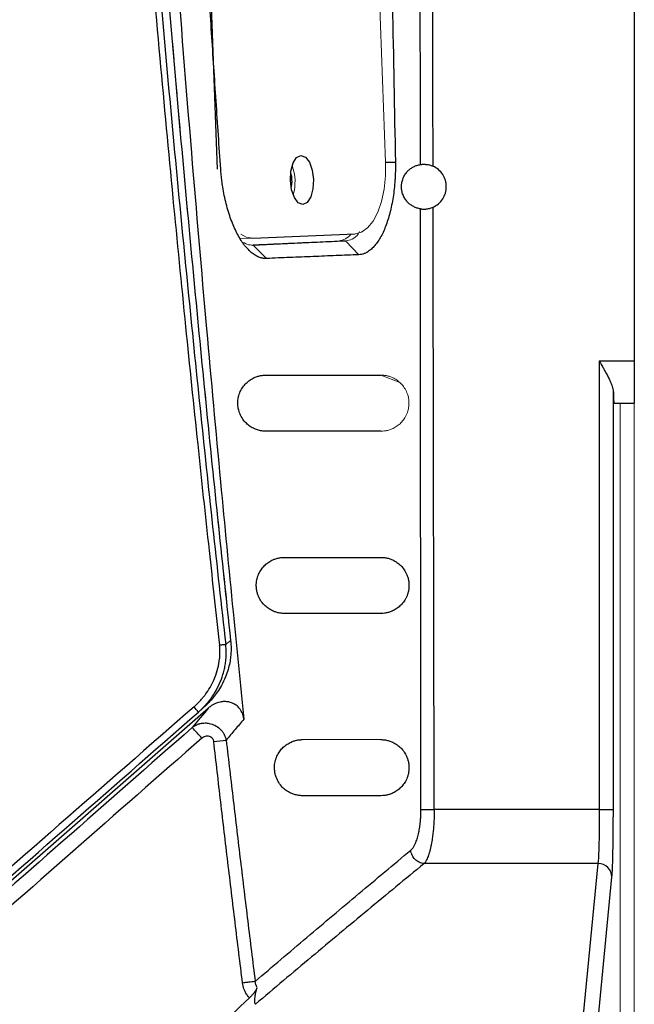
# Model space of a CAD drawing. Header units: millimetres. Extents: x 0 to 1118, y 0 to 864.
# Tile 21 of 76: x 371 to 393, y 543 to 578. Entities that reach past the tile are written whole.
import ezdxf

# ---------------------------------------------------------------- set-up
doc = ezdxf.new("R2010")
doc.units = ezdxf.units.MM

msp = doc.modelspace()

# ---------------------------------------------------------------- linework, layer by layer
at = {"color": 144, "linetype": 'Continuous', "lineweight": 0}
for p, q in [((384.054, 573.349), (382.953, 603.329)), ((378.892, 570.623), (379.227, 570.638)), ((378.893, 570.621), (379.302, 570.635)), ((382.63, 570.537), (382.315, 570.526)), ((384.568, 565.487), (383.889, 565.755)), ((392.431, 542.414), (392.431, 564.755)), ((392.931, 564.755), (392.931, 542.125))]:
    msp.add_line(p, q, dxfattribs=at)
at = {"color": 7, "linetype": 'Continuous', "lineweight": 30}
for p, q in [((376.942, 603.06), (378.043, 573.102)), ((392.931, 579.255), (392.931, 566.255)), ((380.702, 572.657), (380.684, 572.469)), ((379.314, 570.635), (382.967, 570.798)), ((379.3, 570.391), (382.315, 570.526)), ((379.8, 569.914), (379.331, 570.386)), ((382.63, 570.537), (383.101, 570.049)), ((392.931, 566.255), (391.682, 566.255)), ((391.682, 566.255), (391.682, 550.264)), ((392.931, 566.255), (392.931, 564.755)), ((392.182, 550.264), (392.182, 565.148)), ((392.208, 564.755), (392.931, 564.755)), ((367.841, 545.236), (377.735, 553.886)), ((377.373, 553.736), (377.559, 553.898)), ((391.682, 550.264), (385.79, 550.264)), ((391.682, 550.264), (392.182, 550.264)), ((391.633, 548.332), (385.429, 548.332)), ((391.633, 548.332), (391.107, 542.945)), ((391.604, 542.435), (392.133, 547.849))]:
    msp.add_line(p, q, dxfattribs=at)
at = {"color": 8, "linetype": 'Continuous', "lineweight": 30}
msp.add_line((384.054, 573.346), (384.404, 573.354), dxfattribs=at)
at = {"color": 7, "linetype": 'Continuous', "lineweight": 30, "flags": 128}
for points in [[(381.099, 571.841), (380.939, 571.901), (380.798, 572.084), (380.698, 572.364), (380.655, 572.697), (380.674, 573.033), (380.753, 573.321), (380.879, 573.516), (381.035, 573.59), (381.195, 573.53), (381.336, 573.347), (381.436, 573.067), (381.479, 572.734), (381.46, 572.398), (381.381, 572.11), (381.255, 571.915), (381.099, 571.841)], [(385.316, 550.263), (385.347, 550.263), (385.388, 550.263), (385.439, 550.263), (385.499, 550.263), (385.565, 550.264), (385.637, 550.264), (385.713, 550.264), (385.79, 550.264)]]:
    msp.add_lwpolyline(points, dxfattribs=at)
at = {"color": 144, "linetype": 'Continuous', "lineweight": 0, "flags": 128}
for points in [[(382.967, 570.798), (383.195, 570.857), (383.411, 571.009), (383.606, 571.249), (383.774, 571.567), (383.906, 571.952), (383.999, 572.389), (384.049, 572.861), (384.054, 573.349)], [(378.883, 570.784), (379.082, 570.673), (379.314, 570.635)]]:
    msp.add_lwpolyline(points, dxfattribs=at)
at = {"color": 144, "linetype": 'Continuous', "lineweight": 0}
msp.add_arc((379.146, 572.649), 1.676, 343.7518, 20.198, dxfattribs=at)
at = {"color": 7, "linetype": 'Continuous', "lineweight": 30}
for centre, radius, start, end in [((375.593, 552.424), 2.211, 36.3865, 42.7168), ((373.156, 549.149), 5.677, 40.1299, 45.2816), ((371.5, 609.051), 56.732, 276.4992, 276.95), ((391.638, 547.837), 0.496, 1.4534, 90.5129)]:
    msp.add_arc(centre, radius, start, end, dxfattribs=at)
for points, knots in [([(378.129, 767.391), (378.047, 766.654), (377.875, 765.12), (377.614, 762.73), (377.34, 760.161), (377.055, 757.414), (376.759, 754.488), (376.455, 751.383), (376.145, 748.099), (375.83, 744.635), (375.185, 737.238), (374.413, 727.229), (373.453, 711.937), (372.872, 699.354), (372.446, 685.975), (372.213, 674.835), (372.124, 661.762), (372.213, 648.682), (372.446, 637.537), (372.872, 624.15), (373.453, 611.567), (374.413, 596.28), (375.231, 585.685), (375.979, 577.194), (376.446, 572.2), (376.899, 567.61), (377.331, 563.422), (377.737, 559.636), (378.003, 557.246), (378.129, 556.118)], [0, 0, 0, 0, 0.010511, 0.021867, 0.034068, 0.047114, 0.061005, 0.075741, 0.091322, 0.107748, 0.125019, 0.196531, 0.249995, 0.342121, 0.374999, 0.439665, 0.5, 0.560225, 0.625002, 0.657956, 0.750006, 0.803471, 0.874982, 0.900571, 0.924259, 0.946046, 0.965932, 0.983917, 1, 1, 1, 1]), ([(378.348, 767.366), (378.266, 766.637), (378.102, 765.177), (377.861, 762.981), (377.625, 760.775), (377.392, 758.56), (377.164, 756.335), (376.94, 754.1), (376.72, 751.856), (376.505, 749.602), (376.294, 747.339), (376.088, 745.066), (375.886, 742.783), (375.69, 740.49), (375.498, 738.188), (375.311, 735.877), (375.129, 733.555), (374.952, 731.224), (374.78, 728.884), (374.613, 726.534), (374.452, 724.174), (374.296, 721.805), (374.145, 719.427), (374, 717.039), (373.645, 710.947), (373.161, 701.214), (372.691, 687.899), (372.414, 674.766), (372.323, 661.755), (372.414, 648.744), (372.691, 635.61), (373.161, 622.295), (373.681, 611.831), (374.129, 604.289), (374.422, 599.737), (374.734, 595.22), (375.066, 590.738), (375.416, 586.291), (375.784, 581.88), (376.17, 577.503), (376.573, 573.163), (376.992, 568.857), (377.428, 564.587), (377.877, 560.353), (378.192, 557.543), (378.348, 556.143)], [0, 0, 0, 0, 0.010393, 0.020829, 0.031308, 0.041831, 0.052398, 0.063007, 0.07366, 0.084357, 0.095097, 0.10588, 0.116706, 0.127576, 0.13849, 0.149446, 0.160446, 0.17149, 0.182576, 0.193706, 0.204879, 0.216096, 0.227356, 0.238659, 0.250005, 0.313829, 0.376771, 0.438829, 0.5, 0.561171, 0.623229, 0.686171, 0.749995, 0.771704, 0.793254, 0.814645, 0.835877, 0.856949, 0.877863, 0.898617, 0.919213, 0.939648, 0.959925, 0.980042, 1, 1, 1, 1]), ([(378.523, 767.22), (378.44, 766.458), (378.276, 764.936), (378.036, 762.651), (377.801, 760.366), (377.571, 758.081), (377.347, 755.794), (377.128, 753.508), (376.915, 751.22), (376.707, 748.933), (376.505, 746.644), (376.308, 744.355), (376.116, 742.066), (375.93, 739.777), (375.749, 737.486), (375.573, 735.196), (375.403, 732.905), (375.239, 730.613), (375.079, 728.322), (374.925, 726.03), (374.777, 723.737), (374.634, 721.444), (374.496, 719.151), (374.364, 716.858), (374.128, 712.603), (373.65, 703.044), (373.153, 689.405), (372.861, 674.525), (372.798, 664.251), (372.814, 657.351), (372.844, 652.948), (372.893, 648.546), (372.963, 644.143), (373.052, 639.741), (373.162, 635.339), (373.291, 630.938), (373.44, 626.538), (373.609, 622.138), (373.797, 617.739), (374.006, 613.341), (374.234, 608.944), (374.482, 604.548), (374.75, 600.153), (375.038, 595.76), (375.345, 591.367), (375.673, 586.977), (376.02, 582.587), (376.387, 578.199), (376.773, 573.813), (377.18, 569.429), (377.607, 565.047), (378.052, 560.667), (378.366, 557.749), (378.523, 556.289)], [0, 0, 0, 0, 0.010869, 0.021738, 0.032608, 0.043477, 0.054346, 0.065216, 0.076086, 0.086955, 0.097825, 0.108695, 0.119565, 0.130435, 0.141304, 0.152174, 0.163044, 0.173914, 0.184784, 0.195654, 0.206523, 0.217393, 0.228263, 0.239133, 0.250002, 0.288749, 0.375002, 0.443723, 0.500001, 0.520834, 0.541668, 0.562501, 0.583335, 0.604168, 0.625001, 0.645834, 0.666668, 0.687501, 0.708334, 0.729167, 0.750001, 0.770834, 0.791668, 0.812501, 0.833335, 0.854169, 0.875002, 0.895836, 0.916669, 0.937503, 0.958335, 0.979168, 1, 1, 1, 1]), ([(375.646, 729.727), (375.595, 728.922), (375.495, 727.335), (375.353, 724.988), (375.22, 722.709), (375.095, 720.498), (374.979, 718.355), (374.871, 716.279), (374.77, 714.271), (374.676, 712.331), (374.589, 710.458), (374.508, 708.654), (374.433, 706.918), (374.363, 705.249), (374.299, 703.649), (374.24, 702.116), (374.185, 700.652), (374.135, 699.256), (374.089, 697.927), (374.047, 696.667), (374.009, 695.475), (373.974, 694.351), (373.942, 693.295), (373.913, 692.308), (373.887, 691.388), (373.864, 690.537), (373.843, 689.753), (373.825, 689.038), (373.808, 688.391), (373.794, 687.813), (373.782, 687.302), (373.771, 686.86), (373.762, 686.486), (373.755, 686.18), (373.75, 685.942), (373.746, 685.772), (373.659, 681.882), (373.53, 674.329), (373.457, 663.172), (373.499, 652.261), (373.638, 642.324), (373.859, 632.657), (374.177, 622.561), (374.677, 610.61), (375.298, 599.113), (375.954, 588.962), (376.529, 581.045), (377.094, 573.95), (377.634, 567.675), (378.134, 562.218), (378.581, 557.579), (378.867, 554.759), (378.996, 553.485)], [0, 0, 0, 0, 0.0137073, 0.027029, 0.0399651, 0.0525154, 0.0646799, 0.0764586, 0.0878514, 0.0988581, 0.1094789, 0.1197136, 0.1295621, 0.1390245, 0.1481007, 0.1567907, 0.1650944, 0.1730118, 0.1805429, 0.1876876, 0.194446, 0.200818, 0.2068036, 0.2124028, 0.2176156, 0.222442, 0.2268819, 0.2309353, 0.2346023, 0.2378828, 0.2407768, 0.2432843, 0.2454054, 0.2471399, 0.248488, 0.2494495, 0.2500246, 0.3146386, 0.3778605, 0.4396874, 0.5001171, 0.5468098, 0.6040507, 0.671834, 0.7501509, 0.7997758, 0.8447534, 0.8850854, 0.9207739, 0.9518212, 0.9782292, 1, 1, 1, 1]), ([(385.296, 573.265), (385.294, 576.994), (385.29, 584.631), (385.286, 596.355), (385.285, 604.349), (385.284, 608.436)], [0, 0, 0, 0, 0.318068, 0.6514, 1, 1, 1, 1]), ([(383.84, 603.352), (383.898, 600.221), (384.006, 594.381), (384.16, 586.252), (384.29, 579.383), (384.369, 575.224), (384.404, 573.354)], [0, 0, 0, 0, 0.3130832, 0.5840628, 0.8130139, 1, 1, 1, 1]), ([(378.17, 573.1), (378.115, 573.908), (378.004, 575.529), (377.843, 577.967), (377.685, 580.418), (377.531, 582.881), (377.38, 585.358), (377.233, 587.847), (377.09, 590.348), (376.95, 592.863), (376.813, 595.39), (376.68, 597.93), (376.551, 600.484), (376.468, 602.19), (376.426, 603.045)], [0, 0, 0, 0, 0.081043, 0.162499, 0.244369, 0.326655, 0.409357, 0.492476, 0.576014, 0.65997, 0.744345, 0.829142, 0.91436, 1, 1, 1, 1]), ([(379.801, 569.915), (379.784, 569.914), (379.749, 569.912), (379.696, 569.916), (379.642, 569.925), (379.588, 569.94), (379.506, 569.969), (379.395, 570.027), (379.211, 570.163), (378.988, 570.404), (378.784, 570.737), (378.637, 571.048), (378.535, 571.302), (378.444, 571.573), (378.364, 571.86), (378.295, 572.159), (378.245, 572.434), (378.21, 572.678), (378.186, 572.888), (378.175, 573.029), (378.17, 573.1)], [0, 0, 0, 0, 0.023732, 0.047681, 0.07189, 0.096407, 0.121272, 0.183389, 0.246234, 0.373144, 0.498638, 0.561493, 0.62438, 0.687069, 0.749925, 0.812678, 0.875149, 0.917079, 0.958632, 1, 1, 1, 1]), ([(384.404, 573.354), (384.405, 573.311), (384.406, 573.224), (384.405, 573.094), (384.402, 572.965), (384.397, 572.835), (384.386, 572.645), (384.363, 572.396), (384.323, 572.097), (384.271, 571.81), (384.189, 571.452), (384.06, 571.045), (383.9, 570.706), (383.756, 570.48), (383.639, 570.334), (383.515, 570.215), (383.398, 570.135), (383.291, 570.086), (383.197, 570.057), (383.134, 570.052), (383.102, 570.049)], [0, 0, 0, 0, 0.025524, 0.051008, 0.076495, 0.102029, 0.127654, 0.189806, 0.252158, 0.313251, 0.374303, 0.494332, 0.614912, 0.67686, 0.738804, 0.802753, 0.866653, 0.911024, 0.955399, 1, 1, 1, 1]), ([(384.621, 572.475), (384.621, 572.487), (384.621, 572.511), (384.624, 572.548), (384.628, 572.585), (384.634, 572.621), (384.645, 572.673), (384.664, 572.738), (384.703, 572.835), (384.766, 572.941), (384.851, 573.041), (384.949, 573.124), (385.056, 573.19), (385.172, 573.24), (385.254, 573.256), (385.296, 573.265)], [0, 0, 0, 0, 0.0193641, 0.0389024, 0.058829, 0.0793457, 0.1006376, 0.1505002, 0.2054228, 0.3120438, 0.4354374, 0.5605467, 0.6965882, 0.8451509, 1, 1, 1, 1]), ([(385.296, 573.265), (385.303, 573.266), (385.318, 573.268), (385.345, 573.271), (385.375, 573.274), (385.409, 573.275), (385.447, 573.274), (385.5, 573.271), (385.57, 573.262), (385.659, 573.241), (385.718, 573.217), (385.748, 573.205)], [0, 0, 0, 0, 0.086335, 0.170969, 0.254698, 0.338344, 0.422731, 0.508661, 0.670072, 0.831997, 1, 1, 1, 1]), ([(386.221, 572.475), (386.221, 572.628), (386.176, 572.781), (386.009, 573.038), (385.888, 573.142), (385.748, 573.205)], [0, 0, 0, 0, 0.5, 0.5, 1, 1, 1, 1]), ([(380.669, 572.932), (380.673, 572.921), (380.698, 572.841), (380.7, 572.742), (380.702, 572.657)], [0, 0, 0, 0, 0.136009, 1, 1, 1, 1]), ([(385.297, 571.684), (385.276, 571.688), (385.235, 571.695), (385.174, 571.713), (385.114, 571.735), (385.039, 571.77), (384.951, 571.823), (384.852, 571.907), (384.765, 572.009), (384.702, 572.117), (384.663, 572.215), (384.642, 572.288), (384.629, 572.355), (384.622, 572.414), (384.621, 572.455), (384.621, 572.475)], [0, 0, 0, 0, 0.078306, 0.154826, 0.229661, 0.302918, 0.441799, 0.568588, 0.693651, 0.800649, 0.854442, 0.903331, 0.936723, 0.968649, 1, 1, 1, 1]), ([(385.75, 571.746), (385.889, 571.808), (386.01, 571.912), (386.176, 572.169), (386.221, 572.322), (386.221, 572.475)], [0, 0, 0, 0, 0.5, 0.5, 1, 1, 1, 1]), ([(385.297, 571.684), (385.304, 571.683), (385.318, 571.681), (385.342, 571.679), (385.362, 571.677), (385.39, 571.675), (385.43, 571.674), (385.488, 571.677), (385.55, 571.684), (385.616, 571.698), (385.683, 571.717), (385.728, 571.736), (385.75, 571.746)], [0, 0, 0, 0, 0.090153, 0.163869, 0.22003, 0.257982, 0.387641, 0.505751, 0.631421, 0.750437, 0.87354, 1, 1, 1, 1]), ([(385.316, 550.263), (385.312, 553.772), (385.304, 560.912), (385.299, 568.053), (385.297, 571.684)], [0, 0, 0, 0, 0.491429, 1, 1, 1, 1]), ([(382.63, 570.537), (382.36, 570.524), (381.818, 570.499), (380.998, 570.462), (380.169, 570.424), (379.611, 570.399), (379.331, 570.386)], [0, 0, 0, 0, 0.247623, 0.496829, 0.747621, 1, 1, 1, 1]), ([(383.102, 570.049), (382.831, 570.038), (382.287, 570.016), (381.466, 569.982), (380.637, 569.949), (380.08, 569.926), (379.801, 569.915)], [0, 0, 0, 0, 0.248734, 0.498313, 0.748735, 1, 1, 1, 1]), ([(391.682, 566.255), (391.698, 566.226), (391.729, 566.172), (391.773, 566.096), (391.811, 566.03), (391.843, 565.972), (391.893, 565.883), (391.957, 565.766), (392.027, 565.627), (392.082, 565.507), (392.125, 565.401), (392.156, 565.307), (392.176, 565.222), (392.18, 565.172), (392.182, 565.148)], [0, 0, 0, 0, 0.072616, 0.137497, 0.194646, 0.244062, 0.285747, 0.424983, 0.546917, 0.651938, 0.749276, 0.839355, 0.922705, 1, 1, 1, 1]), ([(379.78, 563.755), (379.755, 563.755), (379.706, 563.756), (379.632, 563.765), (379.559, 563.778), (379.487, 563.797), (379.387, 563.832), (379.263, 563.892), (379.12, 563.997), (378.99, 564.132), (378.883, 564.296), (378.821, 564.459), (378.795, 564.577), (378.781, 564.677), (378.778, 564.794), (378.791, 564.919), (378.824, 565.064), (378.889, 565.222), (378.99, 565.377), (379.111, 565.505), (379.252, 565.61), (379.392, 565.681), (379.527, 565.725), (379.652, 565.75), (379.737, 565.753), (379.78, 565.755)], [0, 0, 0, 0, 0.0325874, 0.0645892, 0.096038, 0.1269679, 0.157415, 0.2253528, 0.2868508, 0.3438958, 0.397594, 0.4372895, 0.4511849, 0.4648626, 0.4914432, 0.5129061, 0.536792, 0.5866334, 0.639793, 0.7012173, 0.7664786, 0.8368487, 0.8905478, 0.9448795, 1, 1, 1, 1]), ([(379.78, 565.755), (380.014, 565.755), (380.48, 565.755), (381.174, 565.755), (381.862, 565.755), (382.544, 565.755), (383.22, 565.755), (383.666, 565.755), (383.889, 565.755)], [0, 0, 0, 0, 0.167898, 0.335304, 0.502218, 0.668638, 0.834566, 1, 1, 1, 1]), ([(392.182, 565.148), (392.182, 565.129), (392.183, 565.088), (392.186, 565.029), (392.188, 564.971), (392.191, 564.915), (392.193, 564.863), (392.197, 564.819), (392.2, 564.784), (392.204, 564.759), (392.207, 564.756), (392.208, 564.755)], [0, 0, 0, 0, 0.079427, 0.166776, 0.262048, 0.365241, 0.476356, 0.595389, 0.722342, 0.857213, 1, 1, 1, 1]), ([(383.889, 563.755), (383.667, 563.755), (383.221, 563.755), (382.546, 563.755), (381.864, 563.755), (381.176, 563.755), (380.481, 563.755), (380.014, 563.755), (379.78, 563.755)], [0, 0, 0, 0, 0.165389, 0.33129, 0.497701, 0.664624, 0.832057, 1, 1, 1, 1]), ([(380.439, 557.255), (380.417, 557.255), (380.374, 557.256), (380.309, 557.262), (380.245, 557.273), (380.182, 557.287), (380.12, 557.306), (380.025, 557.342), (379.901, 557.405), (379.753, 557.519), (379.624, 557.663), (379.531, 557.824), (379.477, 557.975), (379.449, 558.1), (379.437, 558.229), (379.442, 558.351), (379.46, 558.464), (379.487, 558.564), (379.522, 558.657), (379.579, 558.771), (379.665, 558.895), (379.785, 559.017), (379.923, 559.117), (380.06, 559.184), (380.192, 559.226), (380.314, 559.25), (380.398, 559.253), (380.439, 559.255)], [0, 0, 0, 0, 0.029071, 0.057646, 0.085744, 0.113385, 0.14059, 0.167381, 0.238059, 0.301116, 0.360956, 0.409469, 0.433679, 0.455687, 0.476781, 0.498182, 0.51909, 0.542724, 0.565958, 0.591362, 0.644118, 0.70425, 0.768853, 0.838042, 0.891383, 0.945326, 1, 1, 1, 1]), ([(380.439, 559.255), (380.636, 559.255), (381.028, 559.255), (381.611, 559.255), (382.189, 559.255), (382.761, 559.255), (383.328, 559.255), (383.702, 559.255), (383.889, 559.255)], [0, 0, 0, 0, 0.167804, 0.335153, 0.502047, 0.668486, 0.834471, 1, 1, 1, 1]), ([(383.889, 559.255), (383.911, 559.254), (383.954, 559.253), (384.019, 559.247), (384.083, 559.237), (384.146, 559.222), (384.208, 559.203), (384.301, 559.168), (384.422, 559.107), (384.564, 558.999), (384.689, 558.865), (384.78, 558.717), (384.837, 558.579), (384.87, 558.461), (384.889, 558.333), (384.89, 558.199), (384.874, 558.072), (384.846, 557.959), (384.808, 557.857), (384.748, 557.736), (384.657, 557.606), (384.535, 557.485), (384.397, 557.388), (384.261, 557.323), (384.132, 557.282), (384.011, 557.259), (383.93, 557.256), (383.889, 557.255)], [0, 0, 0, 0, 0.0283814, 0.0564202, 0.0841327, 0.1115358, 0.138647, 0.1654842, 0.2346004, 0.2976941, 0.3586626, 0.4094735, 0.435426, 0.4580874, 0.4800945, 0.5008677, 0.5215099, 0.544562, 0.5673792, 0.5931074, 0.6449976, 0.7059366, 0.7692306, 0.8380499, 0.8911113, 0.9450546, 1, 1, 1, 1]), ([(383.889, 557.255), (383.703, 557.255), (383.329, 557.255), (382.763, 557.255), (382.191, 557.255), (381.613, 557.255), (381.029, 557.255), (380.636, 557.255), (380.439, 557.255)], [0, 0, 0, 0, 0.165489, 0.331448, 0.497879, 0.664781, 0.832155, 1, 1, 1, 1]), ([(378.523, 556.289), (378.526, 556.257), (378.534, 556.182), (378.54, 556.054), (378.539, 555.895), (378.526, 555.706), (378.493, 555.488), (378.434, 555.244), (378.338, 554.97), (378.208, 554.698), (378.057, 554.455), (377.906, 554.253), (377.776, 554.107), (377.66, 553.989), (377.596, 553.932), (377.559, 553.898)], [0, 0, 0, 0, 0.036428, 0.084321, 0.14366, 0.214378, 0.296428, 0.389804, 0.494494, 0.62145, 0.725877, 0.81478, 0.903654, 0.944241, 1, 1, 1, 1]), ([(378.521, 556.289), (378.526, 556.29), (378.54, 556.291), (378.543, 556.292), (378.529, 556.29), (378.523, 556.289)], [0, 0, 0, 0, 0.232696, 0.605395, 1, 1, 1, 1]), ([(377.218, 553.925), (377.252, 553.956), (377.319, 554.019), (377.415, 554.117), (377.504, 554.215), (377.586, 554.316), (377.701, 554.468), (377.835, 554.683), (377.974, 554.978), (378.077, 555.295), (378.128, 555.573), (378.144, 555.793), (378.144, 555.956), (378.134, 556.064), (378.129, 556.118)], [0, 0, 0, 0, 0.0566836, 0.1119349, 0.165844, 0.2185079, 0.2700306, 0.3975635, 0.5258539, 0.6661047, 0.8022127, 0.8681374, 0.9339481, 1, 1, 1, 1]), ([(377.373, 553.736), (377.405, 553.764), (377.468, 553.821), (377.557, 553.91), (377.643, 554.003), (377.725, 554.099), (377.802, 554.198), (377.898, 554.331), (378.029, 554.541), (378.141, 554.77), (378.227, 555), (378.28, 555.174), (378.323, 555.365), (378.353, 555.566), (378.367, 555.771), (378.365, 555.969), (378.353, 556.089), (378.348, 556.143)], [0, 0, 0, 0, 0.046875, 0.093693, 0.140442, 0.187113, 0.233699, 0.280199, 0.368785, 0.508746, 0.562638, 0.641023, 0.711355, 0.780005, 0.86592, 0.939283, 1, 1, 1, 1]), ([(378.348, 556.143), (378.331, 556.141), (378.299, 556.138), (378.219, 556.128), (378.172, 556.123), (378.129, 556.118)], [0, 0, 0, 0, 0.5, 0.5, 1, 1, 1, 1]), ([(378.995, 553.485), (378.993, 553.503), (378.988, 553.539), (378.977, 553.591), (378.964, 553.64), (378.942, 553.701), (378.907, 553.774), (378.836, 553.88), (378.721, 553.991), (378.57, 554.07), (378.422, 554.107), (378.285, 554.115), (378.157, 554.1), (378.038, 554.067), (377.938, 554.024), (377.833, 553.966), (377.771, 553.915), (377.735, 553.886)], [0, 0, 0, 0, 0.033177, 0.065168, 0.095922, 0.125398, 0.184186, 0.241799, 0.355819, 0.470181, 0.549193, 0.629957, 0.718671, 0.783175, 0.853685, 0.916306, 1, 1, 1, 1]), ([(378.996, 553.485), (378.891, 553.361), (378.68, 553.11), (378.47, 552.861), (378.365, 552.736)], [0, 0, 0, 0, 0.498603, 1, 1, 1, 1]), ([(377.15, 553.183), (377.166, 553.196), (377.196, 553.219), (377.243, 553.249), (377.289, 553.274), (377.332, 553.293), (377.373, 553.309), (377.41, 553.32), (377.487, 553.34), (377.604, 553.354), (377.78, 553.338), (377.968, 553.273), (378.12, 553.166), (378.221, 553.055), (378.285, 552.959), (378.336, 552.851), (378.355, 552.775), (378.365, 552.736)], [0, 0, 0, 0, 0.039567, 0.076568, 0.11087, 0.142382, 0.171049, 0.196849, 0.219779, 0.32683, 0.4243, 0.561102, 0.701592, 0.772623, 0.846557, 0.922647, 1, 1, 1, 1]), ([(377.496, 552.808), (377.533, 552.841), (377.577, 552.865), (377.668, 552.889), (377.716, 552.89), (377.803, 552.865), (377.842, 552.841), (377.899, 552.773), (377.916, 552.729), (377.922, 552.684)], [0, 0, 0, 0, 0.25, 0.25, 0.5, 0.5, 0.75, 0.75, 1, 1, 1, 1]), ([(378.365, 552.736), (378.449, 552.018), (378.616, 550.582), (378.873, 548.43), (379.133, 546.279), (379.31, 544.847), (379.399, 544.131)], [0, 0, 0, 0, 0.25027, 0.50036, 0.750271, 1, 1, 1, 1]), ([(381.089, 550.755), (381.067, 550.755), (381.023, 550.756), (380.958, 550.762), (380.894, 550.773), (380.83, 550.788), (380.767, 550.807), (380.672, 550.843), (380.551, 550.905), (380.404, 551.018), (380.276, 551.16), (380.183, 551.32), (380.126, 551.473), (380.098, 551.604), (380.086, 551.739), (380.092, 551.864), (380.112, 551.976), (380.14, 552.075), (380.176, 552.166), (380.233, 552.277), (380.318, 552.4), (380.437, 552.519), (380.574, 552.617), (380.71, 552.684), (380.841, 552.726), (380.964, 552.75), (381.047, 552.753), (381.089, 552.755)], [0, 0, 0, 0, 0.0298515, 0.0591634, 0.0879526, 0.116237, 0.1440352, 0.1713671, 0.2418786, 0.3044262, 0.3636947, 0.4110996, 0.4349665, 0.4561018, 0.4767746, 0.4977482, 0.517929, 0.5413346, 0.564113, 0.5892362, 0.641699, 0.7014533, 0.7661734, 0.835603, 0.8897278, 0.9444901, 1, 1, 1, 1]), ([(383.889, 552.755), (383.911, 552.754), (383.955, 552.753), (384.02, 552.747), (384.084, 552.736), (384.148, 552.721), (384.21, 552.702), (384.304, 552.667), (384.423, 552.606), (384.564, 552.499), (384.687, 552.367), (384.778, 552.222), (384.835, 552.085), (384.864, 551.983), (384.879, 551.896), (384.889, 551.807), (384.89, 551.692), (384.873, 551.562), (384.844, 551.451), (384.805, 551.351), (384.746, 551.232), (384.655, 551.103), (384.534, 550.984), (384.397, 550.888), (384.264, 550.824), (384.134, 550.783), (384.013, 550.759), (383.93, 550.756), (383.889, 550.755)], [0, 0, 0, 0, 0.028932, 0.057508, 0.085742, 0.113649, 0.141243, 0.168541, 0.237437, 0.300166, 0.360458, 0.410239, 0.435934, 0.45793, 0.468894, 0.479297, 0.499593, 0.518956, 0.541531, 0.563544, 0.588714, 0.640551, 0.701843, 0.765038, 0.83375, 0.888202, 0.943584, 1, 1, 1, 1]), ([(378.948, 544.073), (378.86, 544.792), (378.683, 546.228), (378.425, 548.382), (378.17, 550.533), (378.004, 551.967), (377.922, 552.684)], [0, 0, 0, 0, 0.250484, 0.500644, 0.750483, 1, 1, 1, 1]), ([(383.889, 550.755), (383.738, 550.755), (383.436, 550.755), (382.977, 550.755), (382.513, 550.755), (382.043, 550.755), (381.569, 550.755), (381.249, 550.755), (381.089, 550.755)], [0, 0, 0, 0, 0.165615, 0.33165, 0.498106, 0.664983, 0.83228, 1, 1, 1, 1]), ([(384.954, 548.811), (384.964, 548.819), (384.982, 548.835), (385.01, 548.866), (385.036, 548.902), (385.062, 548.942), (385.086, 548.987), (385.11, 549.036), (385.147, 549.121), (385.192, 549.252), (385.238, 549.437), (385.273, 549.631), (385.295, 549.808), (385.308, 549.97), (385.315, 550.116), (385.316, 550.214), (385.316, 550.263)], [0, 0, 0, 0, 0.046758, 0.09303, 0.138966, 0.184719, 0.230442, 0.276291, 0.322417, 0.446678, 0.569948, 0.675321, 0.780079, 0.85366, 0.926707, 1, 1, 1, 1]), ([(385.79, 550.264), (385.79, 550.231), (385.79, 550.165), (385.789, 550.066), (385.786, 549.966), (385.781, 549.866), (385.776, 549.765), (385.769, 549.665), (385.761, 549.566), (385.751, 549.467), (385.74, 549.37), (385.727, 549.274), (385.712, 549.173), (385.694, 549.067), (385.673, 548.955), (385.648, 548.845), (385.62, 548.738), (385.588, 548.637), (385.553, 548.543), (385.515, 548.459), (385.473, 548.386), (385.444, 548.35), (385.429, 548.332)], [0, 0, 0, 0, 0.037104, 0.074681, 0.112714, 0.151194, 0.190123, 0.229503, 0.269331, 0.309602, 0.350317, 0.391472, 0.433068, 0.485039, 0.539776, 0.597272, 0.657523, 0.720522, 0.786263, 0.854758, 0.926022, 1, 1, 1, 1]), ([(391.682, 550.264), (391.682, 550.046), (391.681, 549.828), (391.676, 549.414), (391.673, 549.219), (391.664, 548.873), (391.659, 548.722), (391.647, 548.48), (391.64, 548.389), (391.633, 548.332)], [0, 0, 0, 0, 0.25, 0.25, 0.5, 0.5, 0.75, 0.75, 1, 1, 1, 1]), ([(392.178, 549.417), (392.178, 549.425), (392.181, 549.677), (392.182, 549.975), (392.182, 550.264)], [0, 0, 0, 0, 0.030954, 1, 1, 1, 1]), ([(379.399, 544.131), (379.706, 544.393), (380.319, 544.917), (381.243, 545.701), (382.168, 546.482), (383.095, 547.261), (384.023, 548.037), (384.644, 548.553), (384.954, 548.811)], [0, 0, 0, 0, 0.167962, 0.335405, 0.502329, 0.668737, 0.834627, 1, 1, 1, 1]), ([(385.429, 548.332), (385.367, 548.337), (385.305, 548.355), (385.195, 548.41), (385.147, 548.446), (385.069, 548.524), (385.033, 548.573), (384.978, 548.684), (384.96, 548.747), (384.954, 548.811)], [0, 0, 0, 0, 0.25, 0.25, 0.5, 0.5, 0.75, 0.75, 1, 1, 1, 1]), ([(385.429, 548.332), (385.094, 548.057), (384.421, 547.505), (383.416, 546.674), (382.412, 545.84), (381.409, 545.002), (380.406, 544.16), (379.74, 543.597), (379.406, 543.315)], [0, 0, 0, 0, 0.164898, 0.330503, 0.496815, 0.663835, 0.831563, 1, 1, 1, 1]), ([(379.399, 544.131), (379.383, 544.129), (379.361, 544.126), (379.303, 544.118), (379.266, 544.113), (379.184, 544.103), (379.138, 544.097), (379.044, 544.085), (378.995, 544.079), (378.948, 544.073)], [0, 0, 0, 0, 0.25, 0.25, 0.5, 0.5, 0.75, 0.75, 1, 1, 1, 1]), ([(379.196, 543.545), (379.181, 543.563), (379.149, 543.597), (379.108, 543.652), (379.07, 543.71), (379.032, 543.782), (378.995, 543.868), (378.965, 543.969), (378.954, 544.038), (378.948, 544.073)], [0, 0, 0, 0, 0.11703, 0.233525, 0.350163, 0.467622, 0.644226, 0.820937, 1, 1, 1, 1]), ([(379.196, 543.545), (379.208, 543.557), (379.232, 543.58), (379.266, 543.615), (379.297, 543.649), (379.326, 543.682), (379.351, 543.713), (379.379, 543.749), (379.409, 543.79), (379.436, 543.835), (379.458, 543.877), (379.467, 543.902), (379.471, 543.914)], [0, 0, 0, 0, 0.086937, 0.171874, 0.254254, 0.333589, 0.40947, 0.48158, 0.61008, 0.735079, 0.860864, 1, 1, 1, 1]), ([(379.406, 543.315), (379.404, 543.322), (379.398, 543.337), (379.393, 543.363), (379.389, 543.392), (379.386, 543.433), (379.387, 543.49), (379.394, 543.578), (379.409, 543.667), (379.427, 543.746), (379.438, 543.797), (379.453, 543.852), (379.464, 543.891), (379.471, 543.914)], [0, 0, 0, 0, 0.050992, 0.106626, 0.166911, 0.231847, 0.339338, 0.475673, 0.679528, 0.759084, 0.837465, 0.900756, 1, 1, 1, 1])]:
    msp.add_open_spline(points, degree=3, knots=knots, dxfattribs=at)
at = {"color": 144, "linetype": 'Continuous', "lineweight": 0}
for points, knots in [([(378.524, 556.29), (378.444, 557.021), (378.257, 558.746), (377.991, 561.309), (377.736, 563.819), (377.532, 565.878), (377.362, 567.63), (377.012, 571.29), (376.306, 579.078), (375.066, 594.688), (373.849, 615.188), (373.029, 638.496), (372.768, 659.787), (372.946, 679.945), (373.484, 698.965), (374.486, 719.997), (375.58, 735.595), (376.439, 745.76), (376.673, 748.435), (376.903, 750.993), (377.114, 753.276), (377.327, 755.526), (377.566, 757.978), (377.866, 760.986), (378.19, 764.129), (378.421, 766.268), (378.524, 767.22)], [0, 0, 0, 0, 0.010441, 0.024633, 0.036574, 0.046266, 0.054002, 0.061559, 0.098462, 0.165009, 0.283842, 0.389944, 0.496046, 0.586073, 0.676099, 0.766125, 0.884958, 0.89803, 0.910947, 0.923078, 0.934483, 0.943497, 0.955156, 0.96946, 0.986408, 1, 1, 1, 1]), ([(382.315, 570.526), (382.481, 570.555), (382.664, 570.588), (382.816, 570.775), (382.831, 570.794)], [0, 0, 0, 0, 0.901819, 1, 1, 1, 1]), ([(382.63, 570.537), (382.707, 570.555), (382.86, 570.59), (383.033, 570.701), (383.109, 570.843), (383.125, 570.875)], [0, 0, 0, 0, 0.448581, 0.879151, 1, 1, 1, 1]), ([(378.993, 570.487), (379.031, 570.464), (379.142, 570.396), (379.255, 570.39), (379.331, 570.386)], [0, 0, 0, 0, 0.336859, 1, 1, 1, 1]), ([(383.889, 565.755), (383.911, 565.754), (383.954, 565.753), (384.018, 565.747), (384.082, 565.737), (384.145, 565.722), (384.207, 565.704), (384.301, 565.669), (384.422, 565.607), (384.566, 565.498), (384.692, 565.361), (384.797, 565.189), (384.864, 565.007), (384.888, 564.834), (384.89, 564.706), (384.876, 564.581), (384.849, 564.469), (384.812, 564.366), (384.752, 564.241), (384.66, 564.11), (384.537, 563.986), (384.398, 563.888), (384.262, 563.823), (384.132, 563.782), (384.011, 563.759), (383.93, 563.756), (383.889, 563.755)], [0, 0, 0, 0, 0.027976, 0.055618, 0.082945, 0.109976, 0.13673, 0.16323, 0.232494, 0.295828, 0.357107, 0.408707, 0.457654, 0.48012, 0.501868, 0.522934, 0.546312, 0.569625, 0.595625, 0.649557, 0.708946, 0.772164, 0.840724, 0.892913, 0.94596, 1, 1, 1, 1]), ([(381.089, 552.755), (381.249, 552.755), (381.568, 552.755), (382.042, 552.755), (382.511, 552.755), (382.975, 552.755), (383.435, 552.755), (383.738, 552.755), (383.889, 552.755)], [0, 0, 0, 0, 0.167686, 0.334964, 0.501834, 0.668296, 0.834351, 1, 1, 1, 1]), ([(381.089, 552.755), (381.249, 552.755), (381.568, 552.755), (382.042, 552.755), (382.512, 552.755), (382.976, 552.755), (383.435, 552.755), (383.738, 552.755), (383.889, 552.755)], [0, 0, 0, 0, 0.16777, 0.335098, 0.501984, 0.66843, 0.834435, 1, 1, 1, 1])]:
    msp.add_open_spline(points, degree=3, knots=knots, dxfattribs=at)
at = {"color": 7, "linetype": 'Continuous', "lineweight": 30}
for points in [[(385.748, 573.205), (385.73, 584.963), (385.718, 596.72), (385.709, 608.478)], [(385.79, 550.264), (385.774, 557.425), (385.761, 564.585), (385.75, 571.746)], [(377.218, 553.925), (374.013, 551.123), (370.807, 548.321), (367.602, 545.518)], [(377.735, 553.886), (377.539, 553.651), (377.344, 553.417), (377.15, 553.183)], [(367.758, 545.331), (370.964, 548.133), (374.169, 550.934), (377.373, 553.736)], [(377.15, 553.183), (374.085, 550.491), (371.02, 547.799), (367.954, 545.107)], [(377.496, 552.808), (374.431, 550.116), (371.365, 547.424), (368.299, 544.732)], [(379.471, 543.914), (379.428, 543.977), (379.403, 544.052), (379.399, 544.131)], [(373.956, 538.579), (375.703, 540.234), (377.449, 541.89), (379.196, 543.545)]]:
    msp.add_open_spline(points, degree=3, dxfattribs=at)
at = {"color": 144, "linetype": 'Continuous', "lineweight": 0}
msp.add_open_spline([(378.348, 556.143), (378.406, 556.192), (378.464, 556.241), (378.523, 556.289)], degree=3, dxfattribs=at)
at = {"color": 8, "linetype": 'Continuous', "lineweight": 30}
msp.add_open_spline([(392.133, 547.849), (392.14, 547.944), (392.153, 548.133), (392.169, 548.691), (392.175, 549.175), (392.178, 549.417)], degree=3, knots=[0, 0, 0, 0, 0.336891, 0.667833, 1, 1, 1, 1], dxfattribs=at)

doc.saveas('drawing.dxf')
